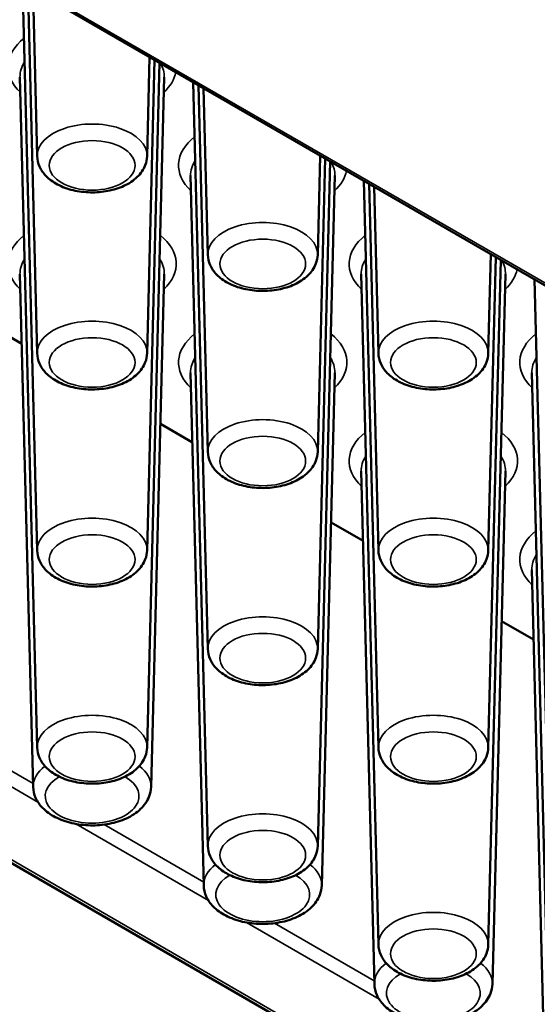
# Paper-space layout 'Sheet_1' of a CAD drawing. Header units: millimetres. Extents: x 0.8 to 58.3, y 0.8 to 58.3.
# Tile 102 of 128: x 45.049 to 45.893, y 43.71 to 45.316. Entities that reach past the tile are written whole.
import ezdxf

# ---------------------------------------------------------------- set-up
doc = ezdxf.new("R2010")
doc.units = ezdxf.units.MM
doc.layers.add('Visible (ISO)', color=7, linetype='Continuous', lineweight=50)
doc.layers.add('Visible Narrow (ISO)', color=7, linetype='Continuous', lineweight=35)

psp = doc.layouts.new('Sheet_1')

# ---------------------------------------------------------------- linework, layer by layer
at = {"layer": 'Visible (ISO)'}
for p, q in [((41.78643, 45.81622), (50.48872, 40.79195)), ((45.07736, 44.4505), (45.05291, 45.4036)), ((45.07736, 44.77196), (45.06169, 45.38283)), ((45.07736, 45.09341), (45.07023, 45.37145)), ((50.41707, 42.27798), (45.09985, 45.34788)), ((45.25664, 45.09341), (45.26079, 45.25496)), ((45.25664, 44.77196), (45.26892, 45.25027)), ((45.25664, 44.4505), (45.27704, 45.24558)), ((45.07736, 44.12905), (45.04931, 45.22243)), ((45.25664, 44.12905), (45.2847, 45.22243)), ((45.35575, 44.28977), (45.33204, 45.21383)), ((45.35575, 44.61123), (45.34042, 45.20899)), ((45.35575, 44.93269), (45.34879, 45.20416)), ((45.53503, 44.93269), (45.53918, 45.09424)), ((45.53503, 44.61123), (45.54731, 45.08954)), ((45.53503, 44.28977), (45.55543, 45.08485)), ((45.35575, 43.96832), (45.3277, 45.0617)), ((45.53503, 43.96832), (45.56309, 45.0617)), ((45.63414, 44.12905), (45.61043, 45.0531)), ((45.63414, 44.4505), (45.6188, 45.04826)), ((45.63414, 44.77196), (45.62718, 45.04343)), ((45.81342, 44.77196), (45.81757, 44.93351)), ((45.81342, 44.4505), (45.82569, 44.92882)), ((45.81342, 44.12905), (45.83382, 44.92412)), ((45.07077, 44.0647), (45.04931, 44.90097)), ((45.26324, 44.0647), (45.2847, 44.90097)), ((45.63414, 43.80759), (45.60609, 44.90097)), ((45.81342, 43.80759), (45.84147, 44.90097)), ((45.91253, 43.96832), (45.88882, 44.89237)), ((45.05223, 44.78738), (45.00004, 44.81751)), ((45.34916, 43.90397), (45.3277, 44.74025)), ((45.54163, 43.90397), (45.56309, 44.74025)), ((45.91253, 43.64686), (45.88448, 44.74025)), ((45.33061, 44.62665), (45.27843, 44.65678)), ((45.62754, 43.74324), (45.60609, 44.57952)), ((45.82002, 43.74324), (45.84147, 44.57952)), ((45.609, 44.46593), (45.55682, 44.49605)), ((45.90593, 43.58252), (45.88448, 44.41879)), ((45.88739, 44.3052), (45.83521, 44.33533))]:
    psp.add_line(p, q, dxfattribs=at)
for points, knots in [([(45.07736, 45.09341), (45.07751, 45.08763), (45.07886, 45.08192), (45.08368, 45.07092), (45.08732, 45.06575), (45.09695, 45.05574), (45.10329, 45.05119), (45.11811, 45.04329), (45.12678, 45.04015), (45.14505, 45.03582), (45.15464, 45.03465), (45.17382, 45.03428), (45.18339, 45.03506), (45.20186, 45.03858), (45.21073, 45.04131), (45.22704, 45.04881), (45.23447, 45.05359), (45.24632, 45.06501), (45.25097, 45.07151), (45.25551, 45.08353), (45.25652, 45.08845), (45.25664, 45.09341)], [5.5125995, 5.5125995, 5.5125995, 5.5125995, 5.7455282, 5.7455282, 6.0046458, 6.0046458, 6.3230817, 6.3230817, 6.6794607, 6.6794607, 7.0350514, 7.0350514, 7.3870267, 7.3870267, 7.7415292, 7.7415292, 8.0994886, 8.0994886, 8.4246655, 8.4246655, 8.6245675, 8.6245675, 8.6245675, 8.6245675]), ([(45.35575, 44.93269), (45.3559, 44.9269), (45.35725, 44.92119), (45.36207, 44.91019), (45.36571, 44.90503), (45.37534, 44.89501), (45.38168, 44.89046), (45.3965, 44.88256), (45.40517, 44.87942), (45.42344, 44.8751), (45.43303, 44.87392), (45.4522, 44.87355), (45.46178, 44.87433), (45.48024, 44.87785), (45.48912, 44.88058), (45.50542, 44.88809), (45.51286, 44.89287), (45.52471, 44.90428), (45.52936, 44.91078), (45.5339, 44.9228), (45.53491, 44.92772), (45.53503, 44.93269)], [5.5125995, 5.5125995, 5.5125995, 5.5125995, 5.7455282, 5.7455282, 6.0046458, 6.0046458, 6.3230817, 6.3230817, 6.6794607, 6.6794607, 7.0350514, 7.0350514, 7.3870267, 7.3870267, 7.7415292, 7.7415292, 8.0994886, 8.0994886, 8.4246655, 8.4246655, 8.6245675, 8.6245675, 8.6245675, 8.6245675]), ([(45.07736, 44.77196), (45.07751, 44.76618), (45.07886, 44.76046), (45.08368, 44.74947), (45.08732, 44.7443), (45.09695, 44.73428), (45.10329, 44.72974), (45.11811, 44.72184), (45.12678, 44.71869), (45.14505, 44.71437), (45.15464, 44.71319), (45.17382, 44.71282), (45.18339, 44.71361), (45.20186, 44.71712), (45.21073, 44.71986), (45.22704, 44.72736), (45.23447, 44.73214), (45.24632, 44.74355), (45.25097, 44.75005), (45.25551, 44.76208), (45.25652, 44.767), (45.25664, 44.77196)], [5.5125995, 5.5125995, 5.5125995, 5.5125995, 5.7455282, 5.7455282, 6.0046458, 6.0046458, 6.3230817, 6.3230817, 6.6794607, 6.6794607, 7.0350514, 7.0350514, 7.3870267, 7.3870267, 7.7415292, 7.7415292, 8.0994886, 8.0994886, 8.4246655, 8.4246655, 8.6245675, 8.6245675, 8.6245675, 8.6245675]), ([(45.63414, 44.77196), (45.63429, 44.76618), (45.63564, 44.76046), (45.64045, 44.74947), (45.6441, 44.7443), (45.65373, 44.73428), (45.66007, 44.72974), (45.67488, 44.72184), (45.68356, 44.71869), (45.70183, 44.71437), (45.71142, 44.71319), (45.73059, 44.71282), (45.74017, 44.71361), (45.75863, 44.71712), (45.76751, 44.71986), (45.78381, 44.72736), (45.79125, 44.73214), (45.8031, 44.74355), (45.80775, 44.75005), (45.81229, 44.76208), (45.81329, 44.767), (45.81342, 44.77196)], [5.5125995, 5.5125995, 5.5125995, 5.5125995, 5.7455282, 5.7455282, 6.0046458, 6.0046458, 6.3230817, 6.3230817, 6.6794607, 6.6794607, 7.0350514, 7.0350514, 7.3870267, 7.3870267, 7.7415292, 7.7415292, 8.0994886, 8.0994886, 8.4246655, 8.4246655, 8.6245675, 8.6245675, 8.6245675, 8.6245675]), ([(45.35575, 44.61123), (45.3559, 44.60545), (45.35725, 44.59973), (45.36207, 44.58874), (45.36571, 44.58357), (45.37534, 44.57356), (45.38168, 44.56901), (45.3965, 44.56111), (45.40517, 44.55797), (45.42344, 44.55364), (45.43303, 44.55246), (45.4522, 44.55209), (45.46178, 44.55288), (45.48024, 44.55639), (45.48912, 44.55913), (45.50542, 44.56663), (45.51286, 44.57141), (45.52471, 44.58282), (45.52936, 44.58932), (45.5339, 44.60135), (45.53491, 44.60627), (45.53503, 44.61123)], [5.5125995, 5.5125995, 5.5125995, 5.5125995, 5.7455282, 5.7455282, 6.0046458, 6.0046458, 6.3230817, 6.3230817, 6.6794607, 6.6794607, 7.0350514, 7.0350514, 7.3870267, 7.3870267, 7.7415292, 7.7415292, 8.0994886, 8.0994886, 8.4246655, 8.4246655, 8.6245675, 8.6245675, 8.6245675, 8.6245675]), ([(45.07736, 44.4505), (45.07751, 44.44472), (45.07886, 44.43901), (45.08368, 44.42801), (45.08732, 44.42284), (45.09695, 44.41283), (45.10329, 44.40828), (45.11811, 44.40038), (45.12678, 44.39724), (45.14505, 44.39291), (45.15464, 44.39174), (45.17382, 44.39137), (45.18339, 44.39215), (45.20186, 44.39567), (45.21073, 44.3984), (45.22704, 44.4059), (45.23447, 44.41068), (45.24632, 44.4221), (45.25097, 44.4286), (45.25551, 44.44062), (45.25652, 44.44554), (45.25664, 44.4505)], [5.5125995, 5.5125995, 5.5125995, 5.5125995, 5.7455282, 5.7455282, 6.0046458, 6.0046458, 6.3230817, 6.3230817, 6.6794607, 6.6794607, 7.0350514, 7.0350514, 7.3870267, 7.3870267, 7.7415292, 7.7415292, 8.0994886, 8.0994886, 8.4246655, 8.4246655, 8.6245675, 8.6245675, 8.6245675, 8.6245675]), ([(45.63414, 44.4505), (45.63429, 44.44472), (45.63564, 44.43901), (45.64045, 44.42801), (45.6441, 44.42284), (45.65373, 44.41283), (45.66007, 44.40828), (45.67488, 44.40038), (45.68356, 44.39724), (45.70183, 44.39291), (45.71142, 44.39174), (45.73059, 44.39137), (45.74017, 44.39215), (45.75863, 44.39567), (45.76751, 44.3984), (45.78381, 44.4059), (45.79125, 44.41068), (45.8031, 44.4221), (45.80775, 44.4286), (45.81229, 44.44062), (45.81329, 44.44554), (45.81342, 44.4505)], [5.5125995, 5.5125995, 5.5125995, 5.5125995, 5.7455282, 5.7455282, 6.0046458, 6.0046458, 6.3230817, 6.3230817, 6.6794607, 6.6794607, 7.0350514, 7.0350514, 7.3870267, 7.3870267, 7.7415292, 7.7415292, 8.0994886, 8.0994886, 8.4246655, 8.4246655, 8.6245675, 8.6245675, 8.6245675, 8.6245675]), ([(45.35575, 44.28977), (45.3559, 44.28399), (45.35725, 44.27828), (45.36207, 44.26728), (45.36571, 44.26212), (45.37534, 44.2521), (45.38168, 44.24755), (45.3965, 44.23965), (45.40517, 44.23651), (45.42344, 44.23219), (45.43303, 44.23101), (45.4522, 44.23064), (45.46178, 44.23142), (45.48024, 44.23494), (45.48912, 44.23767), (45.50542, 44.24518), (45.51286, 44.24995), (45.52471, 44.26137), (45.52936, 44.26787), (45.5339, 44.27989), (45.53491, 44.28481), (45.53503, 44.28977)], [5.5125995, 5.5125995, 5.5125995, 5.5125995, 5.7455282, 5.7455282, 6.0046458, 6.0046458, 6.3230817, 6.3230817, 6.6794607, 6.6794607, 7.0350514, 7.0350514, 7.3870267, 7.3870267, 7.7415292, 7.7415292, 8.0994886, 8.0994886, 8.4246655, 8.4246655, 8.6245675, 8.6245675, 8.6245675, 8.6245675]), ([(45.07736, 44.12905), (45.07751, 44.12327), (45.07886, 44.11755), (45.08368, 44.10655), (45.08732, 44.10139), (45.09695, 44.09137), (45.10329, 44.08682), (45.11811, 44.07893), (45.12678, 44.07578), (45.14505, 44.07146), (45.15464, 44.07028), (45.17382, 44.06991), (45.18339, 44.0707), (45.20186, 44.07421), (45.21073, 44.07695), (45.22704, 44.08445), (45.23447, 44.08923), (45.24632, 44.10064), (45.25097, 44.10714), (45.25551, 44.11917), (45.25652, 44.12409), (45.25664, 44.12905)], [5.5125995, 5.5125995, 5.5125995, 5.5125995, 5.7455282, 5.7455282, 6.0046458, 6.0046458, 6.3230817, 6.3230817, 6.6794607, 6.6794607, 7.0350514, 7.0350514, 7.3870267, 7.3870267, 7.7415292, 7.7415292, 8.0994886, 8.0994886, 8.4246655, 8.4246655, 8.6245675, 8.6245675, 8.6245675, 8.6245675]), ([(45.63414, 44.12905), (45.63429, 44.12327), (45.63564, 44.11755), (45.64045, 44.10655), (45.6441, 44.10139), (45.65373, 44.09137), (45.66007, 44.08682), (45.67488, 44.07893), (45.68356, 44.07578), (45.70183, 44.07146), (45.71142, 44.07028), (45.73059, 44.06991), (45.74017, 44.0707), (45.75863, 44.07421), (45.76751, 44.07695), (45.78381, 44.08445), (45.79125, 44.08923), (45.8031, 44.10064), (45.80775, 44.10714), (45.81229, 44.11917), (45.81329, 44.12409), (45.81342, 44.12905)], [5.5125995, 5.5125995, 5.5125995, 5.5125995, 5.7455282, 5.7455282, 6.0046458, 6.0046458, 6.3230817, 6.3230817, 6.6794607, 6.6794607, 7.0350514, 7.0350514, 7.3870267, 7.3870267, 7.7415292, 7.7415292, 8.0994886, 8.0994886, 8.4246655, 8.4246655, 8.6245675, 8.6245675, 8.6245675, 8.6245675]), ([(45.07077, 44.0647), (45.07093, 44.05853), (45.07238, 44.05243), (45.07761, 44.04068), (45.08157, 44.03515), (45.09204, 44.02446), (45.09892, 44.0196), (45.11494, 44.01123), (45.12427, 44.00792), (45.14389, 44.00338), (45.15419, 44.00216), (45.17476, 44.00182), (45.18504, 44.00269), (45.20481, 44.00649), (45.21431, 44.00943), (45.23171, 44.01744), (45.23962, 44.02252), (45.25225, 44.03462), (45.2572, 44.04151), (45.26204, 44.05424), (45.26311, 44.05945), (45.26324, 44.0647)], [5.5125995, 5.5125995, 5.5125995, 5.5125995, 5.7491134, 5.7491134, 6.0122747, 6.0122747, 6.3333146, 6.3333146, 6.6876638, 6.6876638, 7.0403779, 7.0403779, 7.3897954, 7.3897954, 7.7416371, 7.7416371, 8.0969955, 8.0969955, 8.4232783, 8.4232783, 8.6245675, 8.6245675, 8.6245675, 8.6245675]), ([(45.35575, 43.96832), (45.3559, 43.96254), (45.35725, 43.95682), (45.36207, 43.94583), (45.36571, 43.94066), (45.37534, 43.93065), (45.38168, 43.9261), (45.3965, 43.9182), (45.40517, 43.91506), (45.42344, 43.91073), (45.43303, 43.90955), (45.4522, 43.90918), (45.46178, 43.90997), (45.48024, 43.91348), (45.48912, 43.91622), (45.50542, 43.92372), (45.51286, 43.9285), (45.52471, 43.93991), (45.52936, 43.94641), (45.5339, 43.95844), (45.53491, 43.96336), (45.53503, 43.96832)], [5.5125995, 5.5125995, 5.5125995, 5.5125995, 5.7455282, 5.7455282, 6.0046458, 6.0046458, 6.3230817, 6.3230817, 6.6794607, 6.6794607, 7.0350514, 7.0350514, 7.3870267, 7.3870267, 7.7415292, 7.7415292, 8.0994886, 8.0994886, 8.4246655, 8.4246655, 8.6245675, 8.6245675, 8.6245675, 8.6245675]), ([(45.34916, 43.90397), (45.34931, 43.8978), (45.35077, 43.8917), (45.356, 43.87995), (45.35996, 43.87442), (45.37042, 43.86373), (45.3773, 43.85887), (45.39333, 43.85051), (45.40266, 43.84719), (45.42228, 43.84265), (45.43258, 43.84143), (45.45315, 43.84109), (45.46343, 43.84196), (45.4832, 43.84576), (45.4927, 43.8487), (45.5101, 43.85671), (45.518, 43.86179), (45.53063, 43.87389), (45.53559, 43.88079), (45.54042, 43.89351), (45.54149, 43.89872), (45.54163, 43.90397)], [5.5125995, 5.5125995, 5.5125995, 5.5125995, 5.7491134, 5.7491134, 6.0122747, 6.0122747, 6.3333146, 6.3333146, 6.6876638, 6.6876638, 7.0403779, 7.0403779, 7.3897954, 7.3897954, 7.7416371, 7.7416371, 8.0969955, 8.0969955, 8.4232783, 8.4232783, 8.6245675, 8.6245675, 8.6245675, 8.6245675]), ([(45.63414, 43.80759), (45.63429, 43.80181), (45.63564, 43.7961), (45.64045, 43.7851), (45.6441, 43.77993), (45.65373, 43.76992), (45.66007, 43.76537), (45.67488, 43.75747), (45.68356, 43.75433), (45.70183, 43.75), (45.71142, 43.74883), (45.73059, 43.74845), (45.74017, 43.74924), (45.75863, 43.75275), (45.76751, 43.75549), (45.78381, 43.76299), (45.79125, 43.76777), (45.8031, 43.77919), (45.80775, 43.78568), (45.81229, 43.79771), (45.81329, 43.80263), (45.81342, 43.80759)], [5.5125995, 5.5125995, 5.5125995, 5.5125995, 5.7455282, 5.7455282, 6.0046458, 6.0046458, 6.3230817, 6.3230817, 6.6794607, 6.6794607, 7.0350514, 7.0350514, 7.3870267, 7.3870267, 7.7415292, 7.7415292, 8.0994886, 8.0994886, 8.4246655, 8.4246655, 8.6245675, 8.6245675, 8.6245675, 8.6245675]), ([(45.62754, 43.74324), (45.6277, 43.73707), (45.62916, 43.73097), (45.63439, 43.71922), (45.63835, 43.71369), (45.64881, 43.703), (45.65569, 43.69815), (45.67172, 43.68978), (45.68104, 43.68646), (45.70067, 43.68192), (45.71097, 43.6807), (45.73154, 43.68037), (45.74181, 43.68123), (45.76159, 43.68503), (45.77109, 43.68797), (45.78848, 43.69598), (45.79639, 43.70106), (45.80902, 43.71316), (45.81397, 43.72006), (45.81881, 43.73278), (45.81988, 43.73799), (45.82002, 43.74324)], [5.5125995, 5.5125995, 5.5125995, 5.5125995, 5.7491134, 5.7491134, 6.0122747, 6.0122747, 6.3333146, 6.3333146, 6.6876638, 6.6876638, 7.0403779, 7.0403779, 7.3897954, 7.3897954, 7.7416371, 7.7416371, 8.0969955, 8.0969955, 8.4232783, 8.4232783, 8.6245675, 8.6245675, 8.6245675, 8.6245675])]:
    psp.add_open_spline(points, degree=3, knots=knots, dxfattribs=at)
at = {"layer": 'Visible Narrow (ISO)'}
for p, q in [((50.4966, 40.79273), (41.78863, 45.82028)), ((50.42298, 42.27857), (45.10576, 45.34847)), ((44.86188, 44.16509), (45.07856, 44.04)), ((45.07063, 44.07006), (44.90802, 44.16395)), ((45.14027, 44.00437), (45.35695, 43.87927)), ((45.34902, 43.90934), (45.18641, 44.00322)), ((45.41866, 43.84364), (45.63534, 43.71854)), ((45.62741, 43.74861), (45.4648, 43.84249))]:
    psp.add_line(p, q, dxfattribs=at)
for centre, major_axis, start_param, end_param in [((45.167, 45.23917), (-0.13739, 0), 5.6539336, 6.8341344), ((45.167, 45.22344), (-0.11771, 0), 5.9214432, 6.2979976), ((45.167, 45.22344), (0.11771, 0), 6.268373, 6.5983635), ((45.167, 45.23917), (0.13739, 0), 5.7322362, 6.1709795), ((45.167, 45.09418), (0.08965, 0), 6.268373, 9.4395903), ((45.44539, 45.07844), (-0.13739, 0), 5.6539336, 6.8341344), ((45.44539, 45.06271), (-0.11771, 0), 5.9214432, 6.2979976), ((45.44539, 45.06271), (0.11771, 0), 6.268373, 6.5983635), ((45.44539, 45.07844), (0.13739, 0), 5.7322362, 6.1709795), ((45.44539, 44.93345), (0.08965, 0), 6.268373, 9.4395903), ((45.167, 44.91772), (-0.13739, 0), 5.6539336, 6.8341344), ((45.167, 44.91772), (0.13739, 0), 5.7322362, 6.912437), ((45.72378, 44.91772), (-0.13739, 0), 5.6539336, 6.8341344), ((45.167, 44.90198), (-0.11771, 0), 5.9214432, 6.2979976), ((45.167, 44.90198), (0.11771, 0), 6.268373, 6.6449275), ((45.72378, 44.90198), (-0.11771, 0), 5.9214432, 6.2979976), ((45.72378, 44.90198), (0.11771, 0), 6.268373, 6.5983635), ((45.72378, 44.91772), (0.13739, 0), 5.7322362, 6.1709795), ((45.167, 44.77272), (0.08965, 0), 6.268373, 9.4395903), ((45.72378, 44.77272), (0.08965, 0), 6.268373, 9.4395903), ((45.44539, 44.75699), (-0.13739, 0), 5.6539336, 6.8341344), ((45.44539, 44.75699), (0.13739, 0), 5.7322362, 6.912437), ((46.00217, 44.75699), (-0.13739, 0), 5.6539336, 6.8341344), ((45.44539, 44.74125), (-0.11771, 0), 5.9214432, 6.2979976), ((45.44539, 44.74125), (0.11771, 0), 6.268373, 6.6449275), ((46.00217, 44.74125), (-0.11771, 0), 5.9214432, 6.2979976), ((45.44539, 44.612), (0.08965, 0), 6.268373, 9.4395903), ((45.72378, 44.59626), (-0.13739, 0), 5.6539336, 6.8341344), ((45.72378, 44.59626), (0.13739, 0), 5.7322362, 6.912437), ((45.72378, 44.58052), (-0.11771, 0), 5.9214432, 6.2979976), ((45.72378, 44.58052), (0.11771, 0), 6.268373, 6.6449275), ((45.167, 44.45127), (0.08965, 0), 6.268373, 9.4395903), ((45.72378, 44.45127), (0.08965, 0), 6.268373, 9.4395903), ((46.00217, 44.43553), (-0.13739, 0), 5.6539336, 6.8341344), ((46.00217, 44.4198), (-0.11771, 0), 5.9214432, 6.2979976), ((45.44539, 44.29054), (0.08965, 0), 6.268373, 9.4395903), ((45.167, 44.12981), (0.08965, 0), 6.268373, 9.4395903), ((45.72378, 44.12981), (0.08965, 0), 6.268373, 9.4395903), ((45.167, 44.06552), (-0.09625, 0), 5.6414772, 6.2979976), ((45.167, 44.06552), (0.09625, 0), 6.268373, 6.9248934), ((45.167, 44.04979), (0.07657, 0), 2.3435435, 7.0812344), ((45.44539, 43.96909), (0.08965, 0), 6.268373, 9.4395903), ((45.44539, 43.9048), (-0.09625, 0), 5.6414772, 6.2979976), ((45.44539, 43.9048), (0.09625, 0), 6.268373, 6.9248934), ((45.44539, 43.88906), (0.07657, 0), 2.3435435, 7.0812344), ((45.72378, 43.80836), (0.08965, 0), 6.268373, 9.4395903), ((45.72378, 43.74407), (-0.09625, 0), 5.6414772, 6.2979976), ((45.72378, 43.74407), (0.09625, 0), 6.268373, 6.9248934), ((45.72378, 43.72833), (0.07657, 0), 2.3435435, 7.0812344)]:
    psp.add_ellipse(centre, major_axis=major_axis, ratio=0.5773503, start_param=start_param, end_param=end_param, dxfattribs=at)
for centre, major_axis in [((45.167, 45.07844), (0.06997, 0)), ((45.44539, 44.91772), (0.06997, 0)), ((45.167, 44.75699), (0.06997, 0)), ((45.72378, 44.75699), (0.06997, 0)), ((45.44539, 44.59626), (0.06997, 0)), ((45.167, 44.43553), (0.06997, 0)), ((45.72378, 44.43553), (0.06997, 0)), ((45.44539, 44.27481), (0.06997, 0)), ((45.167, 44.11408), (0.06997, 0)), ((45.72378, 44.11408), (-0.06997, 0)), ((45.44539, 43.95335), (-0.06997, 0)), ((45.72378, 43.79262), (-0.06997, 0))]:
    psp.add_ellipse(centre, major_axis=major_axis, ratio=0.5773503, dxfattribs=at)

doc.saveas('drawing.dxf')
